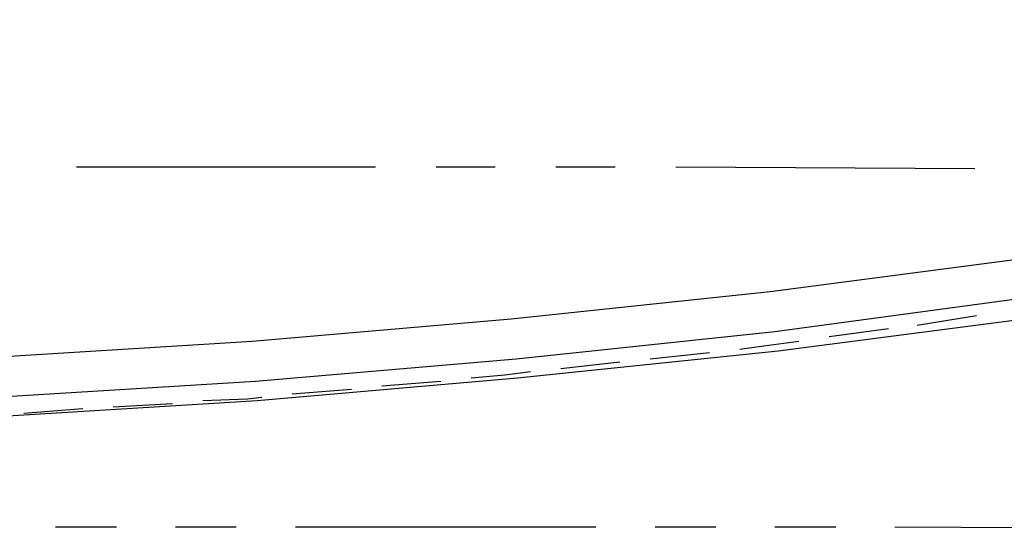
# Model space of a CAD drawing. Header units: feet. Extents: x -79 to 198, y -22 to 181.
# Tile 32 of 203: x 69.41 to 77.62, y 6.72 to 10.96. Entities that reach past the tile are written whole.
import ezdxf

# ---------------------------------------------------------------- set-up
doc = ezdxf.new("R2010")
doc.units = ezdxf.units.FT
doc.layers.add('A-LINEA', color=7, linetype='CONTINUOUS')

msp = doc.modelspace()

# ---------------------------------------------------------------- linework, layer by layer
at = {"layer": 'A-LINEA'}
for p, q in [((69.88, 9.7378), (72.3733, 9.7378)), ((72.88, 9.7378), (73.3733, 9.7378)), ((73.88, 9.7378), (74.3733, 9.7378)), ((74.88, 9.7378), (77.3733, 9.7244)), ((76.8933, 8.4178), (77.3867, 8.4978)), ((76.16, 8.3244), (76.6533, 8.3911)), ((74.6667, 8.1378), (75.16, 8.1911)), ((73.92, 8.0578), (74.4133, 8.1111)), ((72.4267, 7.9111), (72.92, 7.9511)), ((71.68, 7.8444), (72.1733, 7.8844)), ((69.44, 7.6844), (69.9333, 7.7244)), ((70.1867, 7.7378), (70.68, 7.7644)), ((69.7067, 6.7378), (70.2133, 6.7378)), ((70.7067, 6.7378), (71.2133, 6.7378)), ((71.7067, 6.7378), (74.2133, 6.7378)), ((74.7067, 6.7378), (75.2133, 6.7378)), ((75.7067, 6.7378), (76.2133, 6.7378)), ((76.7067, 6.7378), (79.2133, 6.7244))]:
    msp.add_line(p, q, dxfattribs=at)
for points in [[(37.3333, 10.9644), (40.2133, 10.4178), (43.0933, 9.9244), (45.9867, 9.4978), (48.88, 9.1111), (51.7867, 8.7911), (54.6933, 8.5244), (57.6, 8.3111), (60.52, 8.1378), (62.6933, 8.0711), (64.8533, 8.0444), (67.0267, 8.0711), (69.1867, 8.1511), (71.3467, 8.2844), (73.5067, 8.4711), (75.6667, 8.6978), (77.8133, 8.9778)], [(37.28, 10.6311), (40.1467, 10.0844), (43.04, 9.6044), (45.9333, 9.1644), (48.84, 8.7778), (51.7467, 8.4578), (54.6667, 8.1911), (57.5867, 7.9778), (60.5067, 7.8178), (62.68, 7.7378), (64.8533, 7.7111), (67.0267, 7.7378), (69.2, 7.8178), (71.3733, 7.9511), (73.5467, 8.1378), (75.7067, 8.3644), (77.8667, 8.6578)], [(37.24, 10.4711), (40.12, 9.9244), (43.0133, 9.4311), (45.9067, 9.0044), (48.8133, 8.6178), (51.7333, 8.2978), (54.6533, 8.0178), (57.5733, 7.8044), (60.4933, 7.6444), (62.68, 7.5644), (64.8533, 7.5511), (67.04, 7.5778), (69.2133, 7.6578), (71.3867, 7.7911), (73.56, 7.9778), (75.7333, 8.2044), (77.8933, 8.4844)], [(75.4133, 8.2178), (75.6133, 8.2444), (75.9067, 8.2844)], [(73.1733, 7.9778), (73.4533, 8.0044), (73.6667, 8.0311)], [(70.9333, 7.7911), (71.3067, 7.8044), (71.4267, 7.8178)]]:
    msp.add_lwpolyline(points, dxfattribs=at)

doc.saveas('drawing.dxf')
